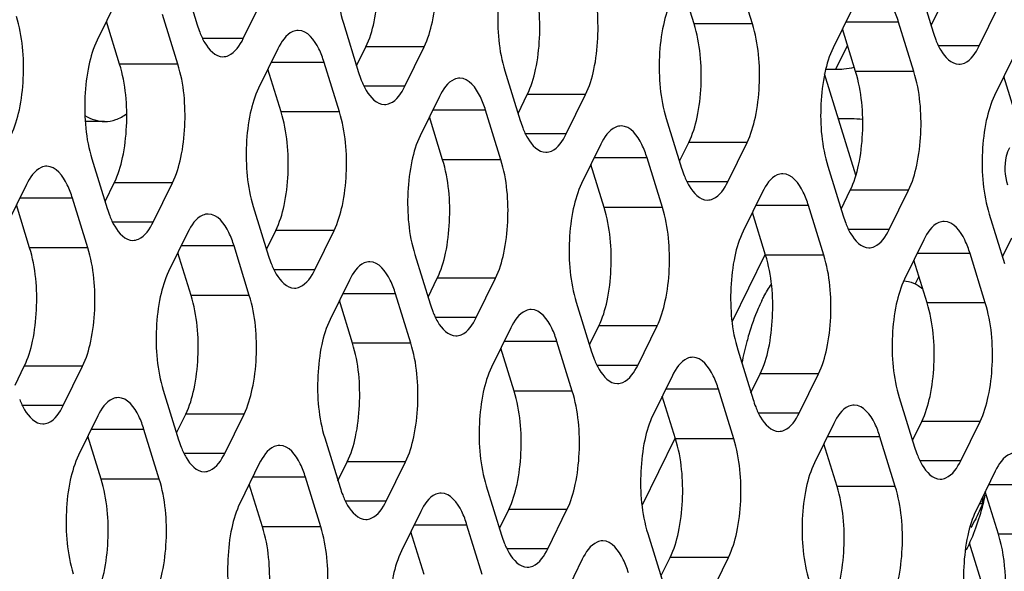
# Model space of a CAD drawing. Header units: millimetres. Extents: x 0 to 420, y 0 to 297.
# Tile 59 of 180: x 204 to 211, y 75 to 79. Entities that reach past the tile are written whole.
import ezdxf

# ---------------------------------------------------------------- set-up
doc = ezdxf.new("R2010")
doc.units = ezdxf.units.MM
doc.header["$LTSCALE"] = 23.1
doc.layers.get('0').update_dxf_attribs({"linetype": 'CONTINUOUS'})
doc.layers.add('ASSI', color=7, linetype='CONTINUOUS')

msp = doc.modelspace()

# ---------------------------------------------------------------- linework, layer by layer
at = {"color": 7, "linetype": 'CONTINUOUS'}
for p, q in [((204.33918, 78.285606), (204.201766, 78.285606)), ((209.036175, 77.337834), (208.803416, 76.863522)), ((208.395587, 76.032453), (208.162828, 75.558141)), ((210.583435, 75.566572), (210.561726, 75.566572))]:
    msp.add_line(p, q, dxfattribs=at)
for centre, radius, start, end in [((209.689244, 75.712009), 0.905941, 350.7619508, 354.5788088), ((209.020115, 75.952602), 1.616464, 346.1306845, 348.5118593), ((209.018659, 75.953023), 1.617978, 339.9237208, 346.1285752), ((209.018863, 75.953086), 1.617808, 333.8635464, 339.9191376)]:
    msp.add_arc(centre, radius, start, end, dxfattribs=at)
for points, knots in [([(204.199293, 78.329255), (204.220904, 78.315567), (204.265811, 78.293622), (204.315412, 78.285605), (204.33918, 78.285606)], [0, 0, 0, 0, 0.51836799, 1, 1, 1, 1]), ([(204.33918, 78.285606), (204.366043, 78.285607), (204.422659, 78.296033), (204.472563, 78.323844), (204.496461, 78.341003)], [0, 0, 0, 0, 0.47727557, 1, 1, 1, 1]), ([(209.013977, 77.010142), (209.019303, 77.020994), (209.040132, 77.061789), (209.063652, 77.101259), (209.082832, 77.128993)], [0, 0, 0, 0, 0.26388262, 1, 1, 1, 1]), ([(210.025045, 77.152505), (210.04834, 77.15157), (210.097552, 77.139653), (210.13962, 77.112396), (210.159779, 77.09588)], [0, 0, 0, 0, 0.47218528, 1, 1, 1, 1]), ([(209.013977, 77.010142), (209.005196, 76.992247), (208.969483, 76.9144), (208.941122, 76.833304), (208.922453, 76.770325)], [0, 0, 0, 0, 0.2328087, 1, 1, 1, 1]), ([(208.922453, 76.770325), (208.91769, 76.754258), (208.898811, 76.687467), (208.883171, 76.619775), (208.872871, 76.568148)], [0, 0, 0, 0, 0.24146525, 1, 1, 1, 1]), ([(210.583435, 75.566572), (210.58093, 75.559554), (210.570284, 75.531085), (210.557962, 75.503249), (210.547856, 75.482655)], [0, 0, 0, 0, 0.24519866, 1, 1, 1, 1]), ([(210.547856, 75.482655), (210.544397, 75.475606), (210.529897, 75.44704), (210.513883, 75.419248), (210.501074, 75.398737)], [0, 0, 0, 0, 0.24510428, 1, 1, 1, 1])]:
    msp.add_open_spline(points, degree=3, knots=knots, dxfattribs=at)
at = {"layer": 'ASSI', "color": 7, "linetype": 'CONTINUOUS'}
for p, q in [((204.888852, 79.325745), (204.997782, 78.973248)), ((208.947883, 78.980088), (208.838953, 79.332585)), ((208.533405, 78.980088), (208.439389, 79.284323)), ((210.125149, 79.272704), (210.234079, 78.920206)), ((204.423318, 79.143051), (204.28605, 78.863326)), ((205.326047, 78.876218), (205.463316, 79.155942)), ((209.659615, 79.090009), (209.522346, 78.810285)), ((210.219165, 78.968468), (210.285135, 79.102901)), ((210.562344, 78.823176), (210.699612, 79.102901)), ((204.860513, 78.693523), (204.751583, 79.04602)), ((204.446036, 78.693523), (204.35202, 78.997759)), ((206.037779, 78.986139), (206.146709, 78.633642)), ((210.09681, 78.640482), (209.98788, 78.992979)), ((209.682332, 78.640482), (209.588316, 78.944718)), ((206.131795, 78.681904), (206.197765, 78.816337)), ((206.474974, 78.536612), (206.612243, 78.816337)), ((205.572246, 78.803445), (205.434977, 78.523721)), ((210.808542, 78.750404), (210.671273, 78.470679)), ((206.00944, 78.353918), (205.90051, 78.706415)), ((205.594963, 78.353918), (205.500947, 78.658154)), ((207.186707, 78.646534), (207.295636, 78.294037)), ((209.684803, 77.903973), (209.462063, 78.624759)), ((209.469501, 78.657212), (209.541412, 78.657212)), ((210.83126, 78.300876), (210.737244, 78.605112)), ((206.721173, 78.463839), (206.583904, 78.184115)), ((207.280723, 78.342298), (207.346693, 78.476731)), ((207.623901, 78.197007), (207.76117, 78.476731)), ((206.74389, 78.014312), (206.649874, 78.318548)), ((207.158368, 78.014312), (207.049438, 78.366809)), ((208.335634, 78.306928), (208.444564, 77.954431)), ((209.650342, 78.304715), (209.560964, 78.304715)), ((207.8701, 78.124234), (207.732831, 77.844509)), ((208.42965, 78.002692), (208.49562, 78.137125)), ((208.772828, 77.857401), (208.910097, 78.137125)), ((204.248264, 78.020364), (204.357194, 77.667867)), ((207.892817, 77.674707), (207.798801, 77.978942)), ((208.307295, 77.674707), (208.198365, 78.027204)), ((209.484561, 77.967323), (209.593491, 77.614826)), ((203.78273, 77.83767), (203.645462, 77.557945)), ((204.34228, 77.716128), (204.40825, 77.850561)), ((204.685459, 77.570837), (204.822728, 77.850561)), ((209.019027, 77.784628), (208.881758, 77.504904)), ((209.578577, 77.663087), (209.644547, 77.79752)), ((209.921756, 77.517795), (210.059025, 77.79752)), ((203.805448, 77.388142), (203.711432, 77.692378)), ((204.219925, 77.388142), (204.110995, 77.74064)), ((209.456222, 77.335101), (209.347292, 77.687598)), ((205.397191, 77.680758), (205.506121, 77.328261)), ((209.041744, 77.335101), (208.947728, 77.639337)), ((210.633488, 77.627717), (210.742418, 77.27522)), ((204.931658, 77.498064), (204.794389, 77.21834)), ((205.491207, 77.376523), (205.557178, 77.510956)), ((205.834386, 77.231231), (205.971655, 77.510956)), ((210.167954, 77.445023), (210.030686, 77.165298)), ((210.727504, 77.323481), (210.793474, 77.457914)), ((204.954375, 77.048537), (204.860359, 77.352773)), ((205.368852, 77.048537), (205.259923, 77.401034)), ((206.546119, 77.341153), (206.655048, 76.988656)), ((210.605149, 76.995495), (210.496219, 77.347993)), ((210.190672, 76.995495), (210.096656, 77.299731)), ((206.080585, 77.158459), (205.943316, 76.878734)), ((206.640135, 77.036917), (206.706105, 77.17135)), ((206.983313, 76.891626), (207.120582, 77.17135)), ((206.51778, 76.708931), (206.40885, 77.061428)), ((206.103302, 76.708931), (206.009286, 77.013167)), ((207.695046, 77.001547), (207.803976, 76.64905)), ((207.229512, 76.818853), (207.092243, 76.539128)), ((207.789062, 76.697311), (207.855032, 76.831744)), ((208.132241, 76.55202), (208.269509, 76.831744)), ((207.666707, 76.369326), (207.557777, 76.721823)), ((207.252229, 76.369326), (207.158213, 76.673562)), ((208.843973, 76.661942), (208.952903, 76.309445)), ((203.701692, 76.410747), (203.767662, 76.54518)), ((204.044871, 76.265456), (204.18214, 76.54518)), ((208.378439, 76.479247), (208.24117, 76.199523)), ((208.937989, 76.357706), (209.003959, 76.492139)), ((209.281168, 76.212414), (209.418437, 76.492139)), ((204.756603, 76.375377), (204.865533, 76.02288)), ((208.815634, 76.02972), (208.706704, 76.382217)), ((208.401157, 76.02972), (208.307141, 76.333956)), ((209.9929, 76.322336), (210.10183, 75.969839)), ((204.29107, 76.192683), (204.153801, 75.912959)), ((204.850619, 76.071142), (204.91659, 76.205575)), ((205.193798, 75.92585), (205.331067, 76.205575)), ((210.086916, 76.0181), (210.152886, 76.152533)), ((210.430095, 75.872809), (210.567364, 76.152533)), ((204.728264, 75.743156), (204.619335, 76.095653)), ((209.527366, 76.139642), (209.390098, 75.859917)), ((204.313787, 75.743156), (204.219771, 76.047392)), ((205.905531, 76.035772), (206.014461, 75.683275)), ((209.964561, 75.690115), (209.855631, 76.042612)), ((209.550084, 75.690115), (209.456068, 75.99435)), ((205.999547, 75.731536), (206.065517, 75.865969)), ((206.342725, 75.586245), (206.479994, 75.865969)), ((205.439997, 75.853078), (205.302728, 75.573353)), ((210.676294, 75.800036), (210.539025, 75.520312)), ((205.877192, 75.40355), (205.768262, 75.756047)), ((205.462714, 75.40355), (205.368698, 75.707786)), ((207.054458, 75.696166), (207.163388, 75.343669)), ((210.699011, 75.350509), (210.604995, 75.654745)), ((207.148474, 75.39193), (207.214444, 75.526364)), ((207.491653, 75.246639), (207.628921, 75.526364)), ((206.588924, 75.513472), (206.451655, 75.233748)), ((207.026119, 75.063945), (206.917189, 75.416442)), ((206.611641, 75.063945), (206.517625, 75.368181)), ((208.203385, 75.356561), (208.312315, 75.004064)), ((210.65969, 74.749237), (210.493508, 75.287004)), ((207.737851, 75.173866), (207.600582, 74.894142)), ((208.297401, 75.052325), (208.363371, 75.186758)), ((208.64058, 74.907033), (208.777849, 75.186758))]:
    msp.add_line(p, q, dxfattribs=at)
at = {"layer": 'ASSI', "color": 9, "linetype": 'CONTINUOUS'}
for p, q in [((208.947883, 78.980088), (208.533405, 78.980088)), ((209.98788, 78.992979), (209.612, 78.992979)), ((205.326047, 78.876218), (205.035909, 78.876218)), ((206.612243, 78.816337), (206.197765, 78.816337)), ((209.541412, 78.657212), (209.624708, 78.826953)), ((210.562344, 78.823176), (210.272206, 78.823176)), ((204.860513, 78.693523), (204.446036, 78.693523)), ((205.90051, 78.706415), (205.52463, 78.706415)), ((210.09681, 78.640482), (209.682332, 78.640482)), ((206.474974, 78.536612), (206.184836, 78.536612)), ((207.76117, 78.476731), (207.346693, 78.476731)), ((206.00944, 78.353918), (205.594963, 78.353918)), ((207.049438, 78.366809), (206.673557, 78.366809)), ((207.623901, 78.197007), (207.333764, 78.197007)), ((208.910097, 78.137125), (208.49562, 78.137125)), ((207.158368, 78.014312), (206.74389, 78.014312)), ((208.198365, 78.027204), (207.822484, 78.027204)), ((204.822728, 77.850561), (204.40825, 77.850561)), ((208.772828, 77.857401), (208.482691, 77.857401)), ((210.059025, 77.79752), (209.644547, 77.79752)), ((204.110995, 77.74064), (203.735115, 77.74064)), ((209.347292, 77.687598), (208.971412, 77.687598)), ((208.307295, 77.674707), (207.892817, 77.674707)), ((204.685459, 77.570837), (204.395321, 77.570837)), ((205.971655, 77.510956), (205.557178, 77.510956)), ((209.921756, 77.517795), (209.631618, 77.517795)), ((204.219925, 77.388142), (203.805448, 77.388142)), ((205.259923, 77.401034), (204.884042, 77.401034)), ((210.496219, 77.347993), (210.120339, 77.347993)), ((209.456222, 77.335101), (209.041744, 77.335101)), ((205.834386, 77.231231), (205.544248, 77.231231)), ((207.120582, 77.17135), (206.706105, 77.17135)), ((210.106589, 77.12805), (210.133048, 77.181967)), ((206.40885, 77.061428), (206.032969, 77.061428)), ((205.368852, 77.048537), (204.954375, 77.048537)), ((210.605149, 76.995495), (210.190672, 76.995495)), ((206.983313, 76.891626), (206.693176, 76.891626)), ((208.269509, 76.831744), (207.855032, 76.831744)), ((206.51778, 76.708931), (206.103302, 76.708931)), ((207.557777, 76.721823), (207.181897, 76.721823)), ((204.18214, 76.54518), (203.767662, 76.54518)), ((208.132241, 76.55202), (207.842103, 76.55202)), ((209.418437, 76.492139), (209.003959, 76.492139)), ((207.666707, 76.369326), (207.252229, 76.369326)), ((208.706704, 76.382217), (208.330824, 76.382217)), ((204.044871, 76.265456), (203.754733, 76.265456)), ((205.331067, 76.205575), (204.91659, 76.205575)), ((209.281168, 76.212414), (208.99103, 76.212414)), ((210.567364, 76.152533), (210.152886, 76.152533)), ((204.619335, 76.095653), (204.243454, 76.095653)), ((208.815634, 76.02972), (208.401157, 76.02972)), ((209.855631, 76.042612), (209.479751, 76.042612)), ((205.193798, 75.92585), (204.90366, 75.92585)), ((206.479994, 75.865969), (206.065517, 75.865969)), ((210.430095, 75.872809), (210.139957, 75.872809)), ((204.728264, 75.743156), (204.313787, 75.743156)), ((205.768262, 75.756047), (205.392381, 75.756047)), ((209.964561, 75.690115), (209.550084, 75.690115)), ((211.004559, 75.703006), (210.628678, 75.703006)), ((206.342725, 75.586245), (206.052588, 75.586245)), ((207.628921, 75.526364), (207.214444, 75.526364)), ((205.877192, 75.40355), (205.462714, 75.40355)), ((206.917189, 75.416442), (206.541309, 75.416442)), ((211.113488, 75.350509), (210.699011, 75.350509)), ((207.491653, 75.246639), (207.201515, 75.246639)), ((208.777849, 75.186758), (208.363371, 75.186758))]:
    msp.add_line(p, q, dxfattribs=at)
at = {"layer": 'ASSI', "color": 7, "linetype": 'CONTINUOUS'}
for centre, radius, start, end in [((205.717028, 79.194452), 0.752494, 197.0952528, 201.3642162), ((210.953325, 79.14141), 0.752494, 197.0952528, 201.3642162), ((206.865956, 78.854846), 0.752494, 197.0952528, 201.3642162), ((209.541727, 79.276646), 0.619434, 269.9708595, 275.3402786), ((208.014883, 78.515241), 0.752494, 197.0952528, 201.3642162), ((209.649424, 77.619258), 0.685458, 83.0446676, 89.9233073), ((209.16381, 78.175635), 0.752494, 197.0952528, 201.3642162), ((205.07644, 77.889071), 0.752494, 197.0952528, 201.3642162), ((210.312737, 77.836029), 0.752494, 197.0952528, 201.3642162), ((206.225368, 77.549465), 0.752494, 197.0952528, 201.3642162), ((207.374295, 77.20986), 0.752494, 197.0952528, 201.3642162), ((208.523222, 76.870254), 0.752494, 197.0952528, 201.3642162), ((209.672149, 76.530648), 0.752494, 197.0952528, 201.3642162), ((205.58478, 76.244084), 0.752494, 197.0952528, 201.3642162), ((210.821076, 76.191043), 0.752494, 197.0952528, 201.3642162), ((206.733707, 75.904479), 0.752494, 197.0952528, 201.3642162), ((207.882634, 75.564873), 0.752494, 197.0952528, 201.3642162)]:
    msp.add_arc(centre, radius, start, end, dxfattribs=at)
for points, knots in [([(206.075565, 79.829101), (206.047954, 79.772838), (206.008001, 79.6394), (205.975338, 79.355745), (205.994054, 79.127635), (206.037779, 78.986139)], [0, 0, 0, 0, 0.21941541, 0.48151876, 1, 1, 1, 1]), ([(206.197765, 78.816337), (206.225376, 78.8726), (206.265329, 79.006038), (206.297992, 79.289693), (206.279276, 79.517803), (206.235551, 79.659299)], [0, 0, 0, 0, 0.21941541, 0.48151876, 1, 1, 1, 1]), ([(206.612243, 78.816337), (206.639853, 78.8726), (206.679807, 79.006038), (206.712469, 79.289693), (206.693754, 79.517803), (206.650028, 79.659299)], [0, 0, 0, 0, 0.21941541, 0.48151876, 1, 1, 1, 1]), ([(207.224492, 79.489496), (207.196882, 79.433232), (207.156928, 79.299794), (207.124265, 79.016139), (207.142981, 78.788029), (207.186707, 78.646534)], [0, 0, 0, 0, 0.21941541, 0.48151876, 1, 1, 1, 1]), ([(207.346693, 78.476731), (207.374303, 78.532995), (207.414256, 78.666433), (207.446919, 78.950088), (207.428203, 79.178198), (207.384478, 79.319693)], [0, 0, 0, 0, 0.21941541, 0.48151876, 1, 1, 1, 1]), ([(207.76117, 78.476731), (207.78878, 78.532995), (207.828734, 78.666433), (207.861397, 78.950088), (207.842681, 79.178198), (207.798955, 79.319693)], [0, 0, 0, 0, 0.21941541, 0.48151876, 1, 1, 1, 1]), ([(209.98788, 78.992979), (209.977806, 79.025579), (209.945945, 79.114508), (209.870295, 79.220009), (209.804752, 79.220004)], [0, 0, 0, 0, 0.34235998, 1, 1, 1, 1]), ([(208.373419, 79.14989), (208.345809, 79.093627), (208.305855, 78.960188), (208.273192, 78.676533), (208.291908, 78.448424), (208.335634, 78.306928)], [0, 0, 0, 0, 0.21941541, 0.48151876, 1, 1, 1, 1]), ([(203.673801, 78.190167), (203.701411, 78.246431), (203.741364, 78.379869), (203.774027, 78.663524), (203.755311, 78.891633), (203.711586, 79.033129)], [0, 0, 0, 0, 0.21941541, 0.48151876, 1, 1, 1, 1]), ([(208.49562, 78.137125), (208.52323, 78.193389), (208.563184, 78.326827), (208.595846, 78.610482), (208.577131, 78.838592), (208.533405, 78.980088)], [0, 0, 0, 0, 0.21941541, 0.48151876, 1, 1, 1, 1]), ([(208.910097, 78.137125), (208.937708, 78.193389), (208.977661, 78.326827), (209.010324, 78.610482), (208.991608, 78.838592), (208.947883, 78.980088)], [0, 0, 0, 0, 0.21941541, 0.48151876, 1, 1, 1, 1]), ([(205.016244, 78.920322), (205.026244, 78.89486), (205.058117, 78.822988), (205.126417, 78.746219), (205.18091, 78.746223)], [0, 0, 0, 0, 0.33421878, 1, 1, 1, 1]), ([(205.717382, 78.93344), (205.704094, 78.933439), (205.636633, 78.916977), (205.595947, 78.851743), (205.572246, 78.803445)], [0, 0, 0, 0, 0.19807466, 1, 1, 1, 1]), ([(205.90051, 78.706415), (205.890436, 78.739015), (205.858576, 78.827943), (205.782925, 78.933445), (205.717382, 78.93344)], [0, 0, 0, 0, 0.34235998, 1, 1, 1, 1]), ([(204.28605, 78.863326), (204.258439, 78.807062), (204.218486, 78.673624), (204.185823, 78.389969), (204.204539, 78.16186), (204.248264, 78.020364)], [0, 0, 0, 0, 0.21941541, 0.48151876, 1, 1, 1, 1]), ([(205.18091, 78.746223), (205.194199, 78.746224), (205.261659, 78.762686), (205.302346, 78.82792), (205.326047, 78.876218)], [0, 0, 0, 0, 0.19807466, 1, 1, 1, 1]), ([(209.522346, 78.810285), (209.494736, 78.754021), (209.454783, 78.620583), (209.42212, 78.336928), (209.440835, 78.108818), (209.484561, 77.967323)], [0, 0, 0, 0, 0.21941541, 0.48151876, 1, 1, 1, 1]), ([(210.25254, 78.86728), (210.262541, 78.841818), (210.294414, 78.769946), (210.362713, 78.693177), (210.417207, 78.693181)], [0, 0, 0, 0, 0.33421878, 1, 1, 1, 1]), ([(210.417207, 78.693181), (210.430495, 78.693182), (210.497956, 78.709645), (210.538643, 78.774879), (210.562344, 78.823176)], [0, 0, 0, 0, 0.19807466, 1, 1, 1, 1]), ([(204.40825, 77.850561), (204.435861, 77.906825), (204.475814, 78.040263), (204.508477, 78.323918), (204.489761, 78.552028), (204.446036, 78.693523)], [0, 0, 0, 0, 0.21941541, 0.48151876, 1, 1, 1, 1]), ([(204.822728, 77.850561), (204.850338, 77.906825), (204.890292, 78.040263), (204.922954, 78.323918), (204.904239, 78.552028), (204.860513, 78.693523)], [0, 0, 0, 0, 0.21941541, 0.48151876, 1, 1, 1, 1]), ([(209.644547, 77.79752), (209.672157, 77.853784), (209.712111, 77.987222), (209.744774, 78.270877), (209.726058, 78.498986), (209.682332, 78.640482)], [0, 0, 0, 0, 0.21941541, 0.48151876, 1, 1, 1, 1]), ([(210.059025, 77.79752), (210.086635, 77.853784), (210.126588, 77.987222), (210.159251, 78.270877), (210.140535, 78.498986), (210.09681, 78.640482)], [0, 0, 0, 0, 0.21941541, 0.48151876, 1, 1, 1, 1]), ([(206.165171, 78.580716), (206.175171, 78.555254), (206.207045, 78.483382), (206.275344, 78.406613), (206.329837, 78.406617)], [0, 0, 0, 0, 0.33421878, 1, 1, 1, 1]), ([(206.329837, 78.406617), (206.343126, 78.406618), (206.410587, 78.42308), (206.451273, 78.488315), (206.474974, 78.536612)], [0, 0, 0, 0, 0.19807466, 1, 1, 1, 1]), ([(206.866309, 78.593835), (206.853021, 78.593834), (206.78556, 78.577371), (206.744874, 78.512137), (206.721173, 78.463839)], [0, 0, 0, 0, 0.19807466, 1, 1, 1, 1]), ([(207.049438, 78.366809), (207.039364, 78.399409), (207.007503, 78.488338), (206.931853, 78.593839), (206.866309, 78.593835)], [0, 0, 0, 0, 0.34235998, 1, 1, 1, 1]), ([(205.434977, 78.523721), (205.407366, 78.467457), (205.367413, 78.334019), (205.33475, 78.050364), (205.353466, 77.822254), (205.397191, 77.680758)], [0, 0, 0, 0, 0.21941541, 0.48151876, 1, 1, 1, 1]), ([(210.671273, 78.470679), (210.643663, 78.414415), (210.60371, 78.280977), (210.571047, 77.997322), (210.589763, 77.769213), (210.633488, 77.627717)], [0, 0, 0, 0, 0.21941541, 0.48151876, 1, 1, 1, 1]), ([(205.557178, 77.510956), (205.584788, 77.567219), (205.624741, 77.700658), (205.657404, 77.984313), (205.638688, 78.212422), (205.594963, 78.353918)], [0, 0, 0, 0, 0.21941541, 0.48151876, 1, 1, 1, 1]), ([(205.971655, 77.510956), (205.999265, 77.567219), (206.039219, 77.700658), (206.071882, 77.984313), (206.053166, 78.212422), (206.00944, 78.353918)], [0, 0, 0, 0, 0.21941541, 0.48151876, 1, 1, 1, 1]), ([(208.015237, 78.254229), (208.001948, 78.254228), (207.934487, 78.237766), (207.893801, 78.172531), (207.8701, 78.124234)], [0, 0, 0, 0, 0.19807466, 1, 1, 1, 1]), ([(208.198365, 78.027204), (208.188291, 78.059804), (208.15643, 78.148732), (208.08078, 78.254234), (208.015237, 78.254229)], [0, 0, 0, 0, 0.34235998, 1, 1, 1, 1]), ([(206.583904, 78.184115), (206.556294, 78.127851), (206.51634, 77.994413), (206.483677, 77.710758), (206.502393, 77.482648), (206.546119, 77.341153)], [0, 0, 0, 0, 0.21941541, 0.48151876, 1, 1, 1, 1]), ([(207.314098, 78.241111), (207.324098, 78.215649), (207.355972, 78.143776), (207.424271, 78.067007), (207.478765, 78.067011)], [0, 0, 0, 0, 0.33421878, 1, 1, 1, 1]), ([(207.478765, 78.067011), (207.492053, 78.067012), (207.559514, 78.083475), (207.6002, 78.148709), (207.623901, 78.197007)], [0, 0, 0, 0, 0.19807466, 1, 1, 1, 1]), ([(210.776761, 78.099189), (210.767239, 78.079814), (210.735921, 77.995323), (210.742631, 77.899649), (210.762695, 77.834719)], [0, 0, 0, 0, 0.24108581, 1, 1, 1, 1]), ([(203.927867, 77.967665), (203.914579, 77.967664), (203.847118, 77.951201), (203.806431, 77.885967), (203.78273, 77.83767)], [0, 0, 0, 0, 0.19807466, 1, 1, 1, 1]), ([(204.110995, 77.74064), (204.100921, 77.77324), (204.069061, 77.862168), (203.99341, 77.967669), (203.927867, 77.967665)], [0, 0, 0, 0, 0.34235998, 1, 1, 1, 1]), ([(206.706105, 77.17135), (206.733715, 77.227614), (206.773668, 77.361052), (206.806331, 77.644707), (206.787616, 77.872817), (206.74389, 78.014312)], [0, 0, 0, 0, 0.21941541, 0.48151876, 1, 1, 1, 1]), ([(207.120582, 77.17135), (207.148192, 77.227614), (207.188146, 77.361052), (207.220809, 77.644707), (207.202093, 77.872817), (207.158368, 78.014312)], [0, 0, 0, 0, 0.21941541, 0.48151876, 1, 1, 1, 1]), ([(208.463025, 77.901505), (208.473026, 77.876043), (208.504899, 77.804171), (208.573198, 77.727402), (208.627692, 77.727406)], [0, 0, 0, 0, 0.33421878, 1, 1, 1, 1]), ([(209.164164, 77.914623), (209.150875, 77.914622), (209.083415, 77.89816), (209.042728, 77.832926), (209.019027, 77.784628)], [0, 0, 0, 0, 0.19807466, 1, 1, 1, 1]), ([(209.347292, 77.687598), (209.337218, 77.720198), (209.305357, 77.809127), (209.229707, 77.914628), (209.164164, 77.914623)], [0, 0, 0, 0, 0.34235998, 1, 1, 1, 1]), ([(207.732831, 77.844509), (207.705221, 77.788246), (207.665267, 77.654807), (207.632605, 77.371152), (207.65132, 77.143043), (207.695046, 77.001547)], [0, 0, 0, 0, 0.21941541, 0.48151876, 1, 1, 1, 1]), ([(208.627692, 77.727406), (208.64098, 77.727407), (208.708441, 77.743869), (208.749127, 77.809103), (208.772828, 77.857401)], [0, 0, 0, 0, 0.19807466, 1, 1, 1, 1]), ([(205.076794, 77.628059), (205.063506, 77.628058), (204.996045, 77.611596), (204.955359, 77.546362), (204.931658, 77.498064)], [0, 0, 0, 0, 0.19807466, 1, 1, 1, 1]), ([(205.259923, 77.401034), (205.249848, 77.433634), (205.217988, 77.522563), (205.142338, 77.628064), (205.076794, 77.628059)], [0, 0, 0, 0, 0.34235998, 1, 1, 1, 1]), ([(207.855032, 76.831744), (207.882642, 76.888008), (207.922596, 77.021446), (207.955259, 77.305101), (207.936543, 77.533211), (207.892817, 77.674707)], [0, 0, 0, 0, 0.21941541, 0.48151876, 1, 1, 1, 1]), ([(208.269509, 76.831744), (208.29712, 76.888008), (208.337073, 77.021446), (208.369736, 77.305101), (208.35102, 77.533211), (208.307295, 77.674707)], [0, 0, 0, 0, 0.21941541, 0.48151876, 1, 1, 1, 1]), ([(204.375656, 77.614941), (204.385656, 77.589479), (204.41753, 77.517607), (204.485829, 77.440838), (204.540322, 77.440842)], [0, 0, 0, 0, 0.33421878, 1, 1, 1, 1]), ([(204.540322, 77.440842), (204.553611, 77.440843), (204.621071, 77.457305), (204.661758, 77.522539), (204.685459, 77.570837)], [0, 0, 0, 0, 0.19807466, 1, 1, 1, 1]), ([(209.611952, 77.5619), (209.621953, 77.536437), (209.653826, 77.464565), (209.722125, 77.387796), (209.776619, 77.3878)], [0, 0, 0, 0, 0.33421878, 1, 1, 1, 1]), ([(210.313091, 77.575018), (210.299803, 77.575017), (210.232342, 77.558554), (210.191655, 77.49332), (210.167954, 77.445023)], [0, 0, 0, 0, 0.19807466, 1, 1, 1, 1]), ([(210.496219, 77.347993), (210.486145, 77.380593), (210.454285, 77.469521), (210.378634, 77.575023), (210.313091, 77.575018)], [0, 0, 0, 0, 0.34235998, 1, 1, 1, 1]), ([(208.881758, 77.504904), (208.854148, 77.44864), (208.814195, 77.315202), (208.781532, 77.031547), (208.800248, 76.803437), (208.843973, 76.661942)], [0, 0, 0, 0, 0.21941541, 0.48151876, 1, 1, 1, 1]), ([(209.776619, 77.3878), (209.789908, 77.387801), (209.857368, 77.404264), (209.898055, 77.469498), (209.921756, 77.517795)], [0, 0, 0, 0, 0.19807466, 1, 1, 1, 1]), ([(203.767662, 76.54518), (203.795273, 76.601444), (203.835226, 76.734882), (203.867889, 77.018537), (203.849173, 77.246647), (203.805448, 77.388142)], [0, 0, 0, 0, 0.21941541, 0.48151876, 1, 1, 1, 1]), ([(204.18214, 76.54518), (204.20975, 76.601444), (204.249704, 76.734882), (204.282366, 77.018537), (204.263651, 77.246647), (204.219925, 77.388142)], [0, 0, 0, 0, 0.21941541, 0.48151876, 1, 1, 1, 1]), ([(205.524583, 77.275335), (205.534583, 77.249873), (205.566457, 77.178001), (205.634756, 77.101232), (205.68925, 77.101236)], [0, 0, 0, 0, 0.33421878, 1, 1, 1, 1]), ([(206.225721, 77.288454), (206.212433, 77.288453), (206.144972, 77.27199), (206.104286, 77.206756), (206.080585, 77.158459)], [0, 0, 0, 0, 0.19807466, 1, 1, 1, 1]), ([(206.40885, 77.061428), (206.398776, 77.094028), (206.366915, 77.182957), (206.291265, 77.288458), (206.225721, 77.288454)], [0, 0, 0, 0, 0.34235998, 1, 1, 1, 1]), ([(209.003959, 76.492139), (209.031569, 76.548403), (209.071523, 76.681841), (209.104186, 76.965496), (209.08547, 77.193605), (209.041744, 77.335101)], [0, 0, 0, 0, 0.21941541, 0.48151876, 1, 1, 1, 1]), ([(209.418437, 76.492139), (209.446047, 76.548403), (209.486, 76.681841), (209.518663, 76.965496), (209.499947, 77.193605), (209.456222, 77.335101)], [0, 0, 0, 0, 0.21941541, 0.48151876, 1, 1, 1, 1]), ([(204.794389, 77.21834), (204.766779, 77.162076), (204.726825, 77.028638), (204.694162, 76.744983), (204.712878, 76.516873), (204.756603, 76.375377)], [0, 0, 0, 0, 0.21941541, 0.48151876, 1, 1, 1, 1]), ([(205.68925, 77.101236), (205.702538, 77.101237), (205.769999, 77.117699), (205.810685, 77.182934), (205.834386, 77.231231)], [0, 0, 0, 0, 0.19807466, 1, 1, 1, 1]), ([(210.030686, 77.165298), (210.003075, 77.109034), (209.963122, 76.975596), (209.930459, 76.691941), (209.949175, 76.463832), (209.9929, 76.322336)], [0, 0, 0, 0, 0.21941541, 0.48151876, 1, 1, 1, 1]), ([(204.91659, 76.205575), (204.9442, 76.261838), (204.984153, 76.395277), (205.016816, 76.678932), (204.9981, 76.907041), (204.954375, 77.048537)], [0, 0, 0, 0, 0.21941541, 0.48151876, 1, 1, 1, 1]), ([(205.331067, 76.205575), (205.358677, 76.261838), (205.398631, 76.395277), (205.431294, 76.678932), (205.412578, 76.907041), (205.368852, 77.048537)], [0, 0, 0, 0, 0.21941541, 0.48151876, 1, 1, 1, 1]), ([(210.152886, 76.152533), (210.180497, 76.208797), (210.22045, 76.342235), (210.253113, 76.62589), (210.234397, 76.854), (210.190672, 76.995495)], [0, 0, 0, 0, 0.21941541, 0.48151876, 1, 1, 1, 1]), ([(210.567364, 76.152533), (210.594974, 76.208797), (210.634928, 76.342235), (210.66759, 76.62589), (210.648875, 76.854), (210.605149, 76.995495)], [0, 0, 0, 0, 0.21941541, 0.48151876, 1, 1, 1, 1]), ([(206.67351, 76.93573), (206.68351, 76.910268), (206.715384, 76.838395), (206.783683, 76.761627), (206.838177, 76.76163)], [0, 0, 0, 0, 0.33421878, 1, 1, 1, 1]), ([(207.374649, 76.948848), (207.36136, 76.948847), (207.2939, 76.932385), (207.253213, 76.867151), (207.229512, 76.818853)], [0, 0, 0, 0, 0.19807466, 1, 1, 1, 1]), ([(207.557777, 76.721823), (207.547703, 76.754423), (207.515842, 76.843351), (207.440192, 76.948853), (207.374649, 76.948848)], [0, 0, 0, 0, 0.34235998, 1, 1, 1, 1]), ([(205.943316, 76.878734), (205.915706, 76.82247), (205.875752, 76.689032), (205.843089, 76.405377), (205.861805, 76.177267), (205.905531, 76.035772)], [0, 0, 0, 0, 0.21941541, 0.48151876, 1, 1, 1, 1]), ([(206.838177, 76.76163), (206.851465, 76.761631), (206.918926, 76.778094), (206.959612, 76.843328), (206.983313, 76.891626)], [0, 0, 0, 0, 0.19807466, 1, 1, 1, 1]), ([(206.065517, 75.865969), (206.093127, 75.922233), (206.133081, 76.055671), (206.165743, 76.339326), (206.147028, 76.567436), (206.103302, 76.708931)], [0, 0, 0, 0, 0.21941541, 0.48151876, 1, 1, 1, 1]), ([(206.479994, 75.865969), (206.507605, 75.922233), (206.547558, 76.055671), (206.580221, 76.339326), (206.561505, 76.567436), (206.51778, 76.708931)], [0, 0, 0, 0, 0.21941541, 0.48151876, 1, 1, 1, 1]), ([(207.822437, 76.596124), (207.832438, 76.570662), (207.864311, 76.49879), (207.93261, 76.422021), (207.987104, 76.422025)], [0, 0, 0, 0, 0.33421878, 1, 1, 1, 1]), ([(208.523576, 76.609242), (208.510287, 76.609241), (208.442827, 76.592779), (208.40214, 76.527545), (208.378439, 76.479247)], [0, 0, 0, 0, 0.19807466, 1, 1, 1, 1]), ([(208.706704, 76.382217), (208.69663, 76.414817), (208.664769, 76.503746), (208.589119, 76.609247), (208.523576, 76.609242)], [0, 0, 0, 0, 0.34235998, 1, 1, 1, 1]), ([(207.092243, 76.539128), (207.064633, 76.482865), (207.024679, 76.349427), (206.992017, 76.065772), (207.010732, 75.837662), (207.054458, 75.696166)], [0, 0, 0, 0, 0.21941541, 0.48151876, 1, 1, 1, 1]), ([(207.987104, 76.422025), (208.000392, 76.422026), (208.067853, 76.438488), (208.10854, 76.503722), (208.132241, 76.55202)], [0, 0, 0, 0, 0.19807466, 1, 1, 1, 1]), ([(207.214444, 75.526364), (207.242054, 75.582627), (207.282008, 75.716065), (207.314671, 75.99972), (207.295955, 76.22783), (207.252229, 76.369326)], [0, 0, 0, 0, 0.21941541, 0.48151876, 1, 1, 1, 1]), ([(207.628921, 75.526364), (207.656532, 75.582627), (207.696485, 75.716065), (207.729148, 75.99972), (207.710432, 76.22783), (207.666707, 76.369326)], [0, 0, 0, 0, 0.21941541, 0.48151876, 1, 1, 1, 1]), ([(203.735068, 76.30956), (203.745068, 76.284098), (203.776942, 76.212226), (203.845241, 76.135457), (203.899734, 76.135461)], [0, 0, 0, 0, 0.33421878, 1, 1, 1, 1]), ([(204.436206, 76.322678), (204.422918, 76.322677), (204.355457, 76.306215), (204.314771, 76.240981), (204.29107, 76.192683)], [0, 0, 0, 0, 0.19807466, 1, 1, 1, 1]), ([(204.619335, 76.095653), (204.60926, 76.128253), (204.5774, 76.217182), (204.50175, 76.322683), (204.436206, 76.322678)], [0, 0, 0, 0, 0.34235998, 1, 1, 1, 1]), ([(203.899734, 76.135461), (203.913023, 76.135462), (203.980484, 76.151924), (204.02117, 76.217158), (204.044871, 76.265456)], [0, 0, 0, 0, 0.19807466, 1, 1, 1, 1]), ([(208.971364, 76.256519), (208.981365, 76.231057), (209.013238, 76.159184), (209.081537, 76.082415), (209.136031, 76.082419)], [0, 0, 0, 0, 0.33421878, 1, 1, 1, 1]), ([(209.672503, 76.269637), (209.659215, 76.269636), (209.591754, 76.253173), (209.551067, 76.187939), (209.527366, 76.139642)], [0, 0, 0, 0, 0.19807466, 1, 1, 1, 1]), ([(209.855631, 76.042612), (209.845557, 76.075212), (209.813697, 76.16414), (209.738046, 76.269642), (209.672503, 76.269637)], [0, 0, 0, 0, 0.34235998, 1, 1, 1, 1]), ([(208.24117, 76.199523), (208.21356, 76.143259), (208.173607, 76.009821), (208.140944, 75.726166), (208.15966, 75.498056), (208.203385, 75.356561)], [0, 0, 0, 0, 0.21941541, 0.48151876, 1, 1, 1, 1]), ([(209.136031, 76.082419), (209.14932, 76.08242), (209.21678, 76.098883), (209.257467, 76.164117), (209.281168, 76.212414)], [0, 0, 0, 0, 0.19807466, 1, 1, 1, 1]), ([(208.363371, 75.186758), (208.390981, 75.243022), (208.430935, 75.37646), (208.463598, 75.660115), (208.444882, 75.888225), (208.401157, 76.02972)], [0, 0, 0, 0, 0.21941541, 0.48151876, 1, 1, 1, 1]), ([(208.777849, 75.186758), (208.805459, 75.243022), (208.845412, 75.37646), (208.878075, 75.660115), (208.859359, 75.888225), (208.815634, 76.02972)], [0, 0, 0, 0, 0.21941541, 0.48151876, 1, 1, 1, 1]), ([(204.883995, 75.969954), (204.893995, 75.944492), (204.925869, 75.87262), (204.994168, 75.795851), (205.048662, 75.795855)], [0, 0, 0, 0, 0.33421878, 1, 1, 1, 1]), ([(205.585134, 75.983073), (205.571845, 75.983072), (205.504384, 75.966609), (205.463698, 75.901375), (205.439997, 75.853078)], [0, 0, 0, 0, 0.19807466, 1, 1, 1, 1]), ([(205.768262, 75.756047), (205.758188, 75.788647), (205.726327, 75.877576), (205.650677, 75.983077), (205.585134, 75.983073)], [0, 0, 0, 0, 0.34235998, 1, 1, 1, 1]), ([(204.153801, 75.912959), (204.126191, 75.856695), (204.086237, 75.723257), (204.053574, 75.439602), (204.07229, 75.211492), (204.116016, 75.069997)], [0, 0, 0, 0, 0.21941541, 0.48151876, 1, 1, 1, 1]), ([(205.048662, 75.795855), (205.06195, 75.795856), (205.129411, 75.812319), (205.170097, 75.877553), (205.193798, 75.92585)], [0, 0, 0, 0, 0.19807466, 1, 1, 1, 1]), ([(210.120292, 75.916913), (210.130292, 75.891451), (210.162166, 75.819579), (210.230465, 75.74281), (210.284958, 75.742814)], [0, 0, 0, 0, 0.33421878, 1, 1, 1, 1]), ([(210.284958, 75.742814), (210.298247, 75.742815), (210.365707, 75.759277), (210.406394, 75.824511), (210.430095, 75.872809)], [0, 0, 0, 0, 0.19807466, 1, 1, 1, 1]), ([(210.82143, 75.930031), (210.808142, 75.93003), (210.740681, 75.913568), (210.699995, 75.848334), (210.676294, 75.800036)], [0, 0, 0, 0, 0.19807466, 1, 1, 1, 1]), ([(209.390098, 75.859917), (209.362487, 75.803654), (209.322534, 75.670215), (209.289871, 75.38656), (209.308587, 75.158451), (209.352312, 75.016955)], [0, 0, 0, 0, 0.21941541, 0.48151876, 1, 1, 1, 1]), ([(204.276002, 74.900194), (204.303612, 74.956458), (204.343565, 75.089896), (204.376228, 75.373551), (204.357512, 75.60166), (204.313787, 75.743156)], [0, 0, 0, 0, 0.21941541, 0.48151876, 1, 1, 1, 1]), ([(204.690479, 74.900194), (204.718089, 74.956458), (204.758043, 75.089896), (204.790706, 75.373551), (204.77199, 75.60166), (204.728264, 75.743156)], [0, 0, 0, 0, 0.21941541, 0.48151876, 1, 1, 1, 1]), ([(209.512298, 74.847152), (209.539909, 74.903416), (209.579862, 75.036854), (209.612525, 75.320509), (209.593809, 75.548619), (209.550084, 75.690115)], [0, 0, 0, 0, 0.21941541, 0.48151876, 1, 1, 1, 1]), ([(209.926776, 74.847152), (209.954386, 74.903416), (209.99434, 75.036854), (210.027002, 75.320509), (210.008287, 75.548619), (209.964561, 75.690115)], [0, 0, 0, 0, 0.21941541, 0.48151876, 1, 1, 1, 1]), ([(206.032922, 75.630349), (206.042923, 75.604887), (206.074796, 75.533015), (206.143095, 75.456246), (206.197589, 75.45625)], [0, 0, 0, 0, 0.33421878, 1, 1, 1, 1]), ([(206.197589, 75.45625), (206.210877, 75.456251), (206.278338, 75.472713), (206.319024, 75.537947), (206.342725, 75.586245)], [0, 0, 0, 0, 0.19807466, 1, 1, 1, 1]), ([(206.734061, 75.643467), (206.720772, 75.643466), (206.653312, 75.627004), (206.612625, 75.56177), (206.588924, 75.513472)], [0, 0, 0, 0, 0.19807466, 1, 1, 1, 1]), ([(206.917189, 75.416442), (206.907115, 75.449042), (206.875254, 75.53797), (206.799604, 75.643472), (206.734061, 75.643467)], [0, 0, 0, 0, 0.34235998, 1, 1, 1, 1]), ([(205.302728, 75.573353), (205.275118, 75.517089), (205.235164, 75.383651), (205.202502, 75.099996), (205.221217, 74.871887), (205.264943, 74.730391)], [0, 0, 0, 0, 0.21941541, 0.48151876, 1, 1, 1, 1]), ([(210.539025, 75.520312), (210.511415, 75.464048), (210.471461, 75.33061), (210.438798, 75.046955), (210.457514, 74.818845), (210.501239, 74.67735)], [0, 0, 0, 0, 0.21941541, 0.48151876, 1, 1, 1, 1]), ([(205.424929, 74.560588), (205.452539, 74.616852), (205.492493, 74.75029), (205.525155, 75.033945), (205.50644, 75.262055), (205.462714, 75.40355)], [0, 0, 0, 0, 0.21941541, 0.48151876, 1, 1, 1, 1]), ([(205.839406, 74.560588), (205.867017, 74.616852), (205.90697, 74.75029), (205.939633, 75.033945), (205.920917, 75.262055), (205.877192, 75.40355)], [0, 0, 0, 0, 0.21941541, 0.48151876, 1, 1, 1, 1]), ([(210.749181, 74.940454), (210.750067, 74.977005), (210.748362, 75.114917), (210.728962, 75.253587), (210.699011, 75.350509)], [0, 0, 0, 0, 0.26492555, 1, 1, 1, 1]), ([(207.181849, 75.290743), (207.19185, 75.265281), (207.223723, 75.193409), (207.292022, 75.11664), (207.346516, 75.116644)], [0, 0, 0, 0, 0.33421878, 1, 1, 1, 1]), ([(207.346516, 75.116644), (207.359804, 75.116645), (207.427265, 75.133107), (207.467952, 75.198341), (207.491653, 75.246639)], [0, 0, 0, 0, 0.19807466, 1, 1, 1, 1]), ([(207.882988, 75.303862), (207.869699, 75.303861), (207.802239, 75.287398), (207.761552, 75.222164), (207.737851, 75.173866)], [0, 0, 0, 0, 0.19807466, 1, 1, 1, 1]), ([(208.066116, 75.076836), (208.056042, 75.109436), (208.024182, 75.198365), (207.948531, 75.303866), (207.882988, 75.303862)], [0, 0, 0, 0, 0.34235998, 1, 1, 1, 1]), ([(206.451655, 75.233748), (206.424045, 75.177484), (206.384092, 75.044046), (206.351429, 74.760391), (206.370145, 74.532281), (206.41387, 74.390785)], [0, 0, 0, 0, 0.21941541, 0.48151876, 1, 1, 1, 1])]:
    msp.add_open_spline(points, degree=3, knots=knots, dxfattribs=at)
msp.add_open_spline([(209.599378, 78.659901), (209.624078, 78.662224), (209.648694, 78.66609), (209.672868, 78.671666)], degree=3, dxfattribs=at)

doc.saveas('drawing.dxf')
